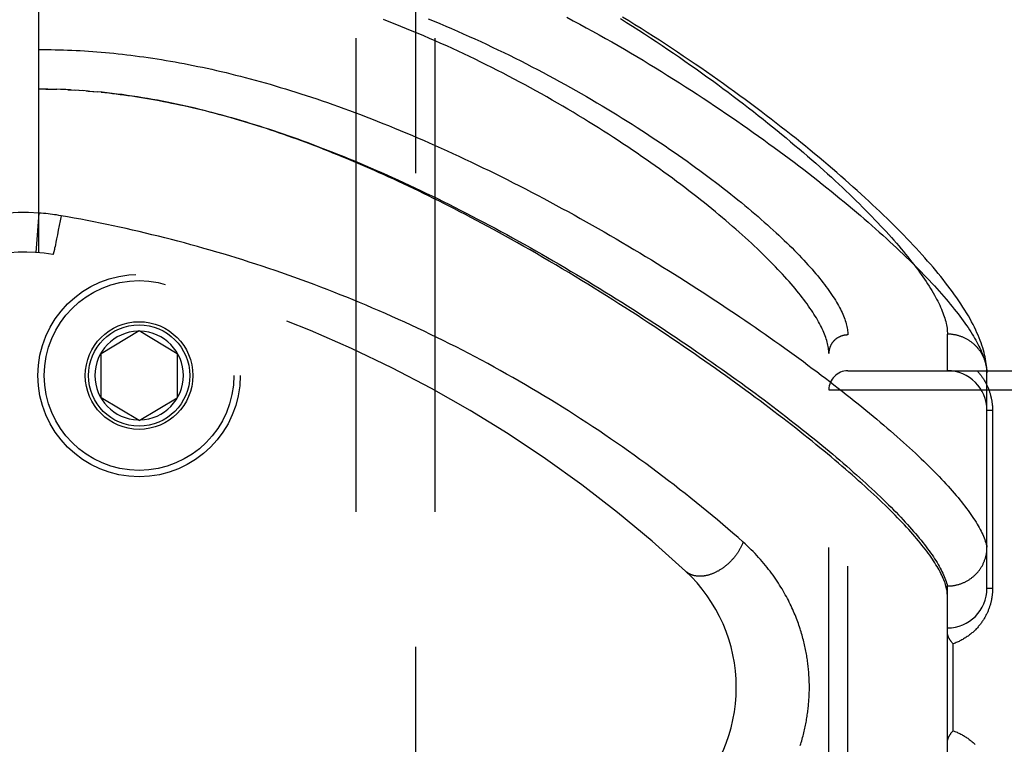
# Model space of a CAD drawing. Header units: inches. Extents: x 0 to 136, y 0 to 88.
# Tile 27 of 63: x 36.38 to 37.93, y 33.17 to 34.31. Entities that reach past the tile are written whole.
import ezdxf

# ---------------------------------------------------------------- set-up
doc = ezdxf.new("R2010")
doc.units = ezdxf.units.IN
doc.header["$LTSCALE"] = 7.48
doc.header["$MEASUREMENT"] = 0
doc.linetypes.add('HIDDEN', pattern=[0.2, 0.1, -0.1])
for name, color, linetype in [('DEFAULT_2', 8, 'HIDDEN'), ('DOOR_ASSEMBLY', 7, 'CONTINUOUS'), ('SUBPANEL', 7, 'CONTINUOUS')]:
    doc.layers.add(name, color=color, linetype=linetype)

msp = doc.modelspace()

# ---------------------------------------------------------------- linework, layer by layer
at = {"layer": 'DEFAULT_2', "color": 8, "linetype": 'HIDDEN'}
msp.add_line((37.0033, 57.2576), (37.0033, 29.7576), dxfattribs=at)
at = {"layer": 'DOOR_ASSEMBLY', "color": 8, "linetype": 'HIDDEN'}
for p, q in [((36.4078, 33.9441), (36.4078, 34.6089)), ((35.504, 34.2651), (36.4078, 34.2651)), ((35.534, 34.2026), (36.4078, 34.2026)), ((36.4149, 34.2026), (36.4078, 34.2026)), ((36.4221, 34.2025), (36.4135, 34.2026)), ((36.4193, 34.2026), (36.4251, 34.2025)), ((36.4221, 34.2025), (36.4308, 34.2023)), ((36.4292, 34.2024), (36.4366, 34.2022)), ((36.4436, 34.202), (36.4364, 34.2022)), ((36.4508, 34.2017), (36.4424, 34.202)), ((36.4579, 34.2013), (36.4481, 34.2018)), ((36.4539, 34.2015), (36.4597, 34.2012)), ((36.4579, 34.2013), (36.4655, 34.2009)), ((36.472, 34.2005), (36.465, 34.2009)), ((36.479, 34.2), (36.4714, 34.2006)), ((36.4861, 34.1995), (36.4772, 34.2002)), ((36.4831, 34.1997), (36.4889, 34.1993)), ((36.4861, 34.1995), (36.4948, 34.1988)), ((36.4932, 34.1989), (36.5007, 34.1982)), ((36.4078, 34.0068), (36.4033, 33.9445)), ((36.4417, 33.9947), (36.4402, 33.987)), ((36.4431, 34.0026), (36.4417, 33.9947)), ((36.4388, 33.9795), (36.4374, 33.9724)), ((36.4402, 33.987), (36.4388, 33.9795)), ((36.4361, 33.9658), (36.435, 33.9606)), ((36.4374, 33.9724), (36.4361, 33.9658)), ((36.4318, 33.9459), (36.4316, 33.945)), ((36.4321, 33.9468), (36.4318, 33.9459)), ((36.4323, 33.9478), (36.4321, 33.9468)), ((36.4327, 33.9494), (36.4323, 33.9478)), ((36.433, 33.9512), (36.4327, 33.9494)), ((36.4336, 33.9538), (36.433, 33.9512)), ((36.4342, 33.9567), (36.4336, 33.9538)), ((36.435, 33.9606), (36.4342, 33.9567)), ((36.5065, 33.7851), (36.5665, 33.8212)), ((36.5665, 33.8212), (36.6265, 33.7851)), ((37.6868, 32.7011), (37.6868, 33.8142)), ((37.8443, 33.7576), (37.8443, 33.8154)), ((36.5065, 33.7151), (36.5065, 33.7851)), ((36.6265, 33.7851), (36.6265, 33.7151)), ((37.6568, 32.7304), (37.6568, 33.7848)), ((37.6868, 33.7576), (38.7488, 33.7576)), ((37.9068, 33.7542), (37.9067, 33.7566)), ((37.9068, 33.4139), (37.9068, 33.7542)), ((37.6568, 33.7276), (38.7488, 33.7276)), ((36.5665, 33.6791), (36.5065, 33.7151)), ((36.5665, 33.6791), (36.6265, 33.7151)), ((37.9156, 33.6951), (37.9068, 33.6951)), ((37.9156, 33.6951), (37.9156, 33.4139)), ((37.8419, 33.4176), (37.8443, 33.4176)), ((37.8443, 33.4176), (37.8454, 33.4177)), ((37.8443, 33.0976), (37.8443, 33.4176)), ((37.9156, 33.4139), (37.9068, 33.4139)), ((37.8531, 33.1889), (37.8531, 33.3264))]:
    msp.add_line(p, q, dxfattribs=at)
for points in [[(37.6568, 33.7848), (37.6567, 33.7869), (37.6566, 33.7891), (37.6564, 33.7913), (37.6561, 33.7935), (37.6558, 33.7958), (37.6553, 33.7981), (37.6548, 33.8005), (37.6542, 33.8029), (37.6535, 33.8054), (37.6528, 33.8078), (37.6519, 33.8104), (37.651, 33.813), (37.65, 33.8156), (37.6489, 33.8182), (37.6477, 33.8209), (37.6464, 33.8237), (37.6451, 33.8265), (37.6437, 33.8293), (37.6422, 33.8322), (37.6406, 33.8351), (37.6389, 33.838), (37.6371, 33.841), (37.6353, 33.8441), (37.6333, 33.8472), (37.6313, 33.8503), (37.6292, 33.8535), (37.627, 33.8567), (37.6247, 33.8599), (37.6224, 33.8632), (37.6199, 33.8666), (37.6174, 33.87), (37.6147, 33.8734), (37.612, 33.8769), (37.6092, 33.8804), (37.6063, 33.8839), (37.6034, 33.8875), (37.6003, 33.8912), (37.5971, 33.8948), (37.5939, 33.8986), (37.5906, 33.9023), (37.5871, 33.9061), (37.5836, 33.91), (37.58, 33.9138), (37.5763, 33.9178), (37.5725, 33.9217), (37.5686, 33.9257), (37.5647, 33.9298), (37.5606, 33.9339), (37.5564, 33.938), (37.5522, 33.9421), (37.5479, 33.9463), (37.5434, 33.9506), (37.5389, 33.9548), (37.5343, 33.9591), (37.5296, 33.9635), (37.5248, 33.9679), (37.5199, 33.9723), (37.5149, 33.9767), (37.5098, 33.9812), (37.5046, 33.9857), (37.4994, 33.9902), (37.494, 33.9948), (37.4886, 33.9994), (37.483, 34.004), (37.4774, 34.0087), (37.4717, 34.0134), (37.4659, 34.0181), (37.46, 34.0228), (37.454, 34.0276), (37.4479, 34.0324), (37.4417, 34.0372), (37.4355, 34.042), (37.4291, 34.0469), (37.4227, 34.0518), (37.4161, 34.0567), (37.4095, 34.0616), (37.4028, 34.0665), (37.3961, 34.0714), (37.3892, 34.0764), (37.3822, 34.0813), (37.3752, 34.0863), (37.3681, 34.0913), (37.3609, 34.0963), (37.3537, 34.1013), (37.3463, 34.1062), (37.3389, 34.1112), (37.3314, 34.1162), (37.3238, 34.1212), (37.3162, 34.1262), (37.3085, 34.1312), (37.3007, 34.1362), (37.2928, 34.1412), (37.2849, 34.1461), (37.2769, 34.1511), (37.2689, 34.156), (37.2608, 34.161), (37.2526, 34.1659), (37.2444, 34.1708), (37.2361, 34.1756), (37.2278, 34.1805), (37.2194, 34.1853), (37.2109, 34.1901), (37.2024, 34.1949), (37.1939, 34.1997), (37.1853, 34.2044), (37.1767, 34.2091), (37.1681, 34.2137), (37.1594, 34.2184), (37.1506, 34.2229), (37.1419, 34.2275), (37.1331, 34.232), (37.1242, 34.2365), (37.1154, 34.2409), (37.1065, 34.2453), (37.0976, 34.2496), (37.0886, 34.2539), (37.0797, 34.2582), (37.0707, 34.2624), (37.0617, 34.2666), (37.0527, 34.2707), (37.0436, 34.2747), (37.0346, 34.2787), (37.0255, 34.2827), (37.0165, 34.2866), (37.0074, 34.2904), (36.9983, 34.2942), (36.9892, 34.298), (36.9801, 34.3017), (36.9711, 34.3053), (36.962, 34.3089), (36.9529, 34.3124)], [(37.0236, 34.3137), (37.0329, 34.3099), (37.0421, 34.306), (37.0514, 34.3021), (37.0606, 34.2981), (37.0698, 34.2941), (37.079, 34.2901), (37.0882, 34.2859), (37.0974, 34.2818), (37.1066, 34.2776), (37.1157, 34.2733), (37.1248, 34.269), (37.1338, 34.2647), (37.1429, 34.2603), (37.1519, 34.2559), (37.1608, 34.2515), (37.1698, 34.247), (37.1787, 34.2425), (37.1875, 34.2379), (37.1964, 34.2333), (37.2051, 34.2287), (37.2139, 34.224), (37.2226, 34.2194), (37.2312, 34.2147), (37.2398, 34.2099), (37.2483, 34.2052), (37.2568, 34.2004), (37.2652, 34.1956), (37.2736, 34.1908), (37.2819, 34.186), (37.2901, 34.1811), (37.2983, 34.1763), (37.3064, 34.1714), (37.3144, 34.1665), (37.3224, 34.1617), (37.3303, 34.1568), (37.3381, 34.1519), (37.3459, 34.147), (37.3536, 34.1421), (37.3612, 34.1372), (37.3687, 34.1323), (37.3762, 34.1274), (37.3835, 34.1225), (37.3908, 34.1176), (37.398, 34.1127), (37.4052, 34.1079), (37.4122, 34.103), (37.4192, 34.0982), (37.4261, 34.0933), (37.4329, 34.0885), (37.4396, 34.0837), (37.4462, 34.0789), (37.4527, 34.0742), (37.4591, 34.0694), (37.4655, 34.0647), (37.4718, 34.06), (37.4779, 34.0553), (37.484, 34.0506), (37.49, 34.046), (37.4959, 34.0414), (37.5017, 34.0368), (37.5074, 34.0322), (37.5131, 34.0277), (37.5186, 34.0232), (37.524, 34.0187), (37.5294, 34.0143), (37.5347, 34.0098), (37.5398, 34.0055), (37.5449, 34.0011), (37.5499, 33.9968), (37.5548, 33.9925), (37.5596, 33.9883), (37.5643, 33.984), (37.5689, 33.9798), (37.5734, 33.9757), (37.5778, 33.9716), (37.5822, 33.9675), (37.5864, 33.9635), (37.5905, 33.9595), (37.5946, 33.9555), (37.5986, 33.9516), (37.6025, 33.9477), (37.6062, 33.9438), (37.6099, 33.94), (37.6135, 33.9362), (37.6171, 33.9325), (37.6205, 33.9288), (37.6238, 33.9251), (37.6271, 33.9215), (37.6302, 33.918), (37.6333, 33.9144), (37.6363, 33.9109), (37.6392, 33.9075), (37.642, 33.904), (37.6447, 33.9007), (37.6473, 33.8973), (37.6498, 33.894), (37.6523, 33.8908), (37.6547, 33.8876), (37.6569, 33.8844), (37.6591, 33.8813), (37.6612, 33.8782), (37.6633, 33.8751), (37.6652, 33.8721), (37.6671, 33.8692), (37.6688, 33.8662), (37.6705, 33.8633), (37.6721, 33.8605), (37.6736, 33.8577), (37.6751, 33.8549), (37.6764, 33.8522), (37.6777, 33.8495), (37.6788, 33.8469), (37.6799, 33.8443), (37.681, 33.8417), (37.6819, 33.8392), (37.6827, 33.8368), (37.6835, 33.8343), (37.6842, 33.8319), (37.6848, 33.8296), (37.6853, 33.8273), (37.6858, 33.825), (37.6861, 33.8227), (37.6864, 33.8205), (37.6866, 33.8184), (37.6867, 33.8163), (37.6868, 33.8142)], [(37.2427, 34.3161), (37.2529, 34.3106), (37.2631, 34.3051), (37.2733, 34.2996), (37.2834, 34.294), (37.2935, 34.2884), (37.3036, 34.2827), (37.3136, 34.277), (37.3236, 34.2712), (37.3336, 34.2655), (37.3435, 34.2597), (37.3533, 34.2538), (37.3631, 34.248), (37.3729, 34.2421), (37.3826, 34.2362), (37.3922, 34.2302), (37.4018, 34.2243), (37.4114, 34.2183), (37.4208, 34.2123), (37.4302, 34.2063), (37.4396, 34.2003), (37.4488, 34.1943), (37.458, 34.1883), (37.4671, 34.1823), (37.4762, 34.1763), (37.4852, 34.1702), (37.4941, 34.1642), (37.5029, 34.1582), (37.5116, 34.1522), (37.5203, 34.1462), (37.5288, 34.1402), (37.5373, 34.1342), (37.5457, 34.1282), (37.554, 34.1223), (37.5622, 34.1163), (37.5704, 34.1104), (37.5784, 34.1045), (37.5864, 34.0986), (37.5942, 34.0927), (37.602, 34.0869), (37.6096, 34.0811), (37.6172, 34.0753), (37.6247, 34.0695), (37.632, 34.0638), (37.6393, 34.0581), (37.6465, 34.0524), (37.6536, 34.0468), (37.6606, 34.0412), (37.6675, 34.0356), (37.6742, 34.03), (37.6809, 34.0245), (37.6875, 34.0191), (37.694, 34.0136), (37.7004, 34.0082), (37.7067, 34.0029), (37.7129, 33.9976), (37.7189, 33.9923), (37.7249, 33.9871), (37.7308, 33.9819), (37.7366, 33.9767), (37.7423, 33.9716), (37.7478, 33.9666), (37.7533, 33.9615), (37.7587, 33.9566), (37.764, 33.9516), (37.7692, 33.9468), (37.7742, 33.9419), (37.7792, 33.9371), (37.7841, 33.9324), (37.7889, 33.9277), (37.7936, 33.923), (37.7981, 33.9184), (37.8026, 33.9138), (37.807, 33.9093), (37.8113, 33.9049), (37.8155, 33.9005), (37.8196, 33.8961), (37.8236, 33.8918), (37.8275, 33.8875), (37.8313, 33.8833), (37.835, 33.8791), (37.8386, 33.875), (37.8421, 33.8709), (37.8455, 33.8669), (37.8488, 33.8629), (37.852, 33.859), (37.8551, 33.8551), (37.8582, 33.8512), (37.8611, 33.8475), (37.8639, 33.8437), (37.8667, 33.84), (37.8694, 33.8364), (37.8719, 33.8328), (37.8744, 33.8293), (37.8768, 33.8258), (37.879, 33.8224), (37.8812, 33.819), (37.8833, 33.8156), (37.8853, 33.8123), (37.8873, 33.8091), (37.8891, 33.8059), (37.8908, 33.8027), (37.8925, 33.7996), (37.894, 33.7966), (37.8955, 33.7936), (37.8969, 33.7906), (37.8981, 33.7877), (37.8993, 33.7849), (37.9004, 33.782), (37.9015, 33.7793), (37.9024, 33.7766), (37.9032, 33.7739), (37.904, 33.7713)], [(37.3276, 34.314), (37.3372, 34.308), (37.3467, 34.3019), (37.3562, 34.2959), (37.3655, 34.2898), (37.3749, 34.2837), (37.3841, 34.2775), (37.3933, 34.2714), (37.4025, 34.2652), (37.4115, 34.2591), (37.4205, 34.2529), (37.4294, 34.2467), (37.4382, 34.2406), (37.447, 34.2344), (37.4556, 34.2282), (37.4642, 34.2221), (37.4727, 34.2159), (37.4811, 34.2097), (37.4895, 34.2036), (37.4977, 34.1975), (37.5058, 34.1913), (37.5139, 34.1852), (37.5219, 34.1791), (37.5298, 34.1731), (37.5375, 34.167), (37.5452, 34.161), (37.5528, 34.155), (37.5603, 34.149), (37.5677, 34.1431), (37.575, 34.1371), (37.5822, 34.1312), (37.5893, 34.1254), (37.5963, 34.1195), (37.6032, 34.1137), (37.61, 34.108), (37.6167, 34.1022), (37.6233, 34.0965), (37.6298, 34.0909), (37.6362, 34.0853), (37.6425, 34.0797), (37.6487, 34.0741), (37.6548, 34.0686), (37.6608, 34.0632), (37.6667, 34.0578), (37.6725, 34.0524), (37.6782, 34.0471), (37.6838, 34.0418), (37.6893, 34.0365), (37.6947, 34.0313), (37.7, 34.0262), (37.7052, 34.0211), (37.7102, 34.016), (37.7152, 34.011), (37.7201, 34.0061), (37.7249, 34.0012), (37.7296, 33.9963), (37.7342, 33.9915), (37.7387, 33.9867), (37.7431, 33.982), (37.7473, 33.9774), (37.7515, 33.9727), (37.7556, 33.9682), (37.7596, 33.9637), (37.7635, 33.9592), (37.7673, 33.9548), (37.771, 33.9504), (37.7746, 33.9461), (37.7782, 33.9419), (37.7816, 33.9377), (37.7849, 33.9335), (37.7881, 33.9294), (37.7913, 33.9253), (37.7943, 33.9213), (37.7973, 33.9174), (37.8001, 33.9135), (37.8029, 33.9096), (37.8055, 33.9059), (37.8081, 33.9021), (37.8106, 33.8984), (37.813, 33.8948), (37.8153, 33.8912), (37.8175, 33.8876), (37.8196, 33.8842), (37.8217, 33.8807), (37.8236, 33.8773), (37.8255, 33.874), (37.8272, 33.8707), (37.8289, 33.8675), (37.8305, 33.8643), (37.832, 33.8612), (37.8334, 33.8581), (37.8347, 33.855), (37.836, 33.852), (37.8371, 33.8491), (37.8382, 33.8462), (37.8392, 33.8434), (37.8401, 33.8406), (37.8409, 33.8379), (37.8416, 33.8352), (37.8422, 33.8325), (37.8428, 33.83), (37.8432, 33.8274), (37.8436, 33.8249), (37.8439, 33.8225), (37.8441, 33.8201), (37.8442, 33.8177), (37.8443, 33.8154)], [(37.9067, 33.7566), (37.9066, 33.7596), (37.9063, 33.7627), (37.906, 33.7659), (37.9056, 33.7691), (37.9051, 33.7725), (37.9045, 33.7759), (37.9039, 33.7794), (37.9031, 33.7829), (37.9022, 33.7865), (37.9012, 33.7902), (37.9001, 33.7939), (37.8989, 33.7978), (37.8975, 33.8016), (37.8961, 33.8056), (37.8945, 33.8096), (37.8928, 33.8136), (37.891, 33.8178), (37.8891, 33.822), (37.887, 33.8263), (37.8848, 33.8307), (37.8825, 33.8351), (37.88, 33.8396), (37.8774, 33.8442), (37.8746, 33.8489), (37.8718, 33.8536), (37.8688, 33.8583), (37.8656, 33.8631), (37.8624, 33.8679), (37.8591, 33.8727), (37.8557, 33.8775), (37.8523, 33.8823), (37.8487, 33.8871), (37.8451, 33.8919), (37.8414, 33.8967), (37.8376, 33.9016), (37.8337, 33.9064), (37.8297, 33.9113), (37.8257, 33.9162), (37.8215, 33.9211), (37.8173, 33.926), (37.813, 33.931), (37.8086, 33.936), (37.8041, 33.941), (37.7995, 33.9461), (37.7948, 33.9511), (37.7901, 33.9562), (37.7852, 33.9614), (37.7803, 33.9665), (37.7753, 33.9717), (37.7702, 33.9769), (37.765, 33.9822), (37.7597, 33.9875), (37.7543, 33.9928), (37.7488, 33.9982), (37.7433, 34.0036), (37.7376, 34.009), (37.7318, 34.0145), (37.726, 34.0199), (37.7201, 34.0255), (37.714, 34.031), (37.7079, 34.0366), (37.7017, 34.0423), (37.6954, 34.0479), (37.689, 34.0536), (37.6825, 34.0594), (37.6759, 34.0651), (37.6692, 34.0709), (37.6624, 34.0767), (37.6556, 34.0826), (37.6486, 34.0885), (37.6415, 34.0944), (37.6344, 34.1003), (37.6271, 34.1063), (37.6198, 34.1123), (37.6124, 34.1183), (37.6049, 34.1243), (37.5972, 34.1304), (37.5895, 34.1365), (37.5817, 34.1426), (37.5738, 34.1487), (37.5659, 34.1549), (37.5578, 34.1611), (37.5497, 34.1673), (37.5414, 34.1735), (37.5331, 34.1797), (37.5247, 34.1859), (37.5162, 34.1921), (37.5076, 34.1984), (37.4989, 34.2046), (37.4902, 34.2109), (37.4814, 34.2172), (37.4725, 34.2234), (37.4635, 34.2297), (37.4544, 34.236), (37.4453, 34.2422), (37.4361, 34.2485), (37.4268, 34.2548), (37.4175, 34.261), (37.4081, 34.2672), (37.3986, 34.2734), (37.389, 34.2797), (37.3794, 34.2858), (37.3698, 34.292), (37.3601, 34.2981), (37.3503, 34.3043), (37.3405, 34.3104), (37.3306, 34.3164)], [(36.4078, 34.2651), (36.4143, 34.2651), (36.4209, 34.265), (36.4274, 34.265), (36.4339, 34.2648), (36.4405, 34.2647), (36.4471, 34.2645), (36.4536, 34.2642), (36.4602, 34.2639), (36.4668, 34.2636), (36.4734, 34.2633), (36.48, 34.2629), (36.4866, 34.2625), (36.4932, 34.262), (36.4998, 34.2615), (36.5065, 34.2609), (36.5132, 34.2604), (36.5199, 34.2597), (36.5266, 34.2591), (36.5333, 34.2584), (36.5401, 34.2576), (36.5469, 34.2569), (36.5537, 34.256), (36.5605, 34.2552), (36.5674, 34.2543), (36.5742, 34.2533), (36.5811, 34.2523), (36.5881, 34.2513), (36.5951, 34.2502), (36.6021, 34.2491), (36.6091, 34.2479), (36.6162, 34.2467), (36.6233, 34.2455), (36.6304, 34.2442), (36.6376, 34.2428), (36.6448, 34.2414), (36.652, 34.24), (36.6593, 34.2385), (36.6666, 34.237), (36.674, 34.2354), (36.6814, 34.2338), (36.6888, 34.2321), (36.6963, 34.2303), (36.7039, 34.2286), (36.7114, 34.2267), (36.7191, 34.2248), (36.7267, 34.2229), (36.7344, 34.2209), (36.7422, 34.2188), (36.75, 34.2167), (36.7579, 34.2146), (36.7658, 34.2123), (36.7737, 34.2101), (36.7817, 34.2077), (36.7897, 34.2053), (36.7978, 34.2029), (36.806, 34.2004), (36.8142, 34.1978), (36.8224, 34.1952), (36.8307, 34.1925), (36.8391, 34.1898), (36.8475, 34.187), (36.8559, 34.1841), (36.8644, 34.1812), (36.8729, 34.1782), (36.8815, 34.1751), (36.8902, 34.172), (36.8989, 34.1688), (36.9076, 34.1656), (36.9164, 34.1623), (36.9252, 34.1589), (36.9341, 34.1555), (36.943, 34.152), (36.952, 34.1484), (36.961, 34.1448), (36.97, 34.1411), (36.9791, 34.1373), (36.9883, 34.1335), (36.9975, 34.1296), (37.0067, 34.1257), (37.0159, 34.1217), (37.0252, 34.1176), (37.0345, 34.1135), (37.0439, 34.1093), (37.0533, 34.1051), (37.0627, 34.1008), (37.0721, 34.0964), (37.0816, 34.092), (37.0911, 34.0875), (37.1006, 34.083), (37.1101, 34.0784), (37.1197, 34.0738), (37.1293, 34.0691), (37.1388, 34.0643), (37.1484, 34.0595), (37.158, 34.0547), (37.1677, 34.0498), (37.1773, 34.0448), (37.1869, 34.0398), (37.1965, 34.0348), (37.2061, 34.0297), (37.2158, 34.0246), (37.2254, 34.0194), (37.235, 34.0142), (37.2445, 34.009), (37.2541, 34.0037), (37.2637, 33.9984), (37.2732, 33.9931), (37.2827, 33.9877), (37.2922, 33.9823), (37.3017, 33.9769), (37.3112, 33.9714), (37.3206, 33.966), (37.3299, 33.9605), (37.3393, 33.955), (37.3486, 33.9494), (37.3579, 33.9439), (37.3671, 33.9383), (37.3763, 33.9327), (37.3854, 33.9271), (37.3945, 33.9215), (37.4036, 33.9159), (37.4126, 33.9103), (37.4215, 33.9047), (37.4304, 33.8991), (37.4392, 33.8934), (37.448, 33.8878), (37.4567, 33.8822), (37.4654, 33.8766), (37.474, 33.8709), (37.4825, 33.8653), (37.491, 33.8597), (37.4994, 33.8541), (37.5077, 33.8485), (37.5159, 33.843), (37.5241, 33.8374), (37.5322, 33.8318), (37.5403, 33.8263), (37.5483, 33.8208), (37.5561, 33.8153), (37.564, 33.8098), (37.5717, 33.8043), (37.5794, 33.7989), (37.587, 33.7935), (37.5945, 33.7881), (37.6019, 33.7827), (37.6092, 33.7773), (37.6165, 33.772), (37.6237, 33.7667), (37.6307, 33.7614), (37.6378, 33.7562), (37.6447, 33.7509), (37.6515, 33.7457), (37.6583, 33.7406), (37.6649, 33.7354), (37.6715, 33.7303), (37.678, 33.7253), (37.6844, 33.7202), (37.6907, 33.7152), (37.697, 33.7103), (37.7031, 33.7053), (37.7092, 33.7004), (37.7151, 33.6956), (37.721, 33.6907), (37.7268, 33.686), (37.7325, 33.6812), (37.7381, 33.6765), (37.7436, 33.6718), (37.749, 33.6672), (37.7544, 33.6626), (37.7596, 33.658), (37.7648, 33.6535), (37.7698, 33.649), (37.7748, 33.6445), (37.7797, 33.6401), (37.7845, 33.6358), (37.7892, 33.6315), (37.7938, 33.6272), (37.7983, 33.6229), (37.8027, 33.6187), (37.807, 33.6146), (37.8113, 33.6105), (37.8154, 33.6064), (37.8195, 33.6023), (37.8234, 33.5984), (37.8273, 33.5944), (37.8311, 33.5905), (37.8348, 33.5866), (37.8384, 33.5828), (37.8419, 33.579), (37.8453, 33.5753), (37.8486, 33.5716), (37.8519, 33.568), (37.855, 33.5644), (37.8581, 33.5608), (37.861, 33.5573), (37.8639, 33.5538), (37.8667, 33.5504), (37.8694, 33.547), (37.872, 33.5436)], [(36.5317, 34.1948), (36.5237, 34.1958), (36.5158, 34.1967), (36.508, 34.1975), (36.5005, 34.1982)], [(36.5066, 34.1976), (36.5126, 34.197), (36.5185, 34.1964), (36.5245, 34.1957), (36.5305, 34.195), (36.5366, 34.1942), (36.5426, 34.1934), (36.5487, 34.1926), (36.5548, 34.1917), (36.561, 34.1908), (36.5671, 34.1898), (36.5733, 34.1888), (36.5796, 34.1878), (36.5859, 34.1867), (36.5922, 34.1856), (36.5985, 34.1844), (36.6049, 34.1832), (36.6113, 34.1819), (36.6178, 34.1806), (36.6243, 34.1793), (36.6308, 34.1779), (36.6374, 34.1765), (36.644, 34.175), (36.6506, 34.1735), (36.6574, 34.1719), (36.6641, 34.1703), (36.6709, 34.1686), (36.6777, 34.1668), (36.6846, 34.1651), (36.6916, 34.1632), (36.6986, 34.1614), (36.7056, 34.1594), (36.7127, 34.1575), (36.7198, 34.1554), (36.727, 34.1533), (36.7342, 34.1512), (36.7415, 34.149), (36.7489, 34.1467), (36.7563, 34.1444), (36.7637, 34.142), (36.7712, 34.1396), (36.7788, 34.1371), (36.7864, 34.1346), (36.794, 34.132), (36.8017, 34.1293), (36.8095, 34.1266), (36.8173, 34.1238), (36.8252, 34.1209), (36.8331, 34.118), (36.8411, 34.1151), (36.8492, 34.112), (36.8572, 34.1089), (36.8654, 34.1058), (36.8736, 34.1026), (36.8818, 34.0993), (36.8901, 34.0959), (36.8985, 34.0925), (36.9069, 34.0891), (36.9153, 34.0855), (36.9238, 34.0819), (36.9323, 34.0783), (36.9409, 34.0745), (36.9495, 34.0708), (36.9582, 34.0669), (36.9669, 34.063), (36.9757, 34.059), (36.9845, 34.055), (36.9933, 34.0509), (37.0022, 34.0467), (37.0111, 34.0425), (37.02, 34.0382), (37.029, 34.0339), (37.038, 34.0295), (37.0471, 34.0251), (37.0561, 34.0206), (37.0652, 34.016), (37.0743, 34.0114), (37.0834, 34.0067), (37.0926, 34.002), (37.1017, 33.9973), (37.1109, 33.9924), (37.1201, 33.9876), (37.1293, 33.9827), (37.1385, 33.9777), (37.1477, 33.9727), (37.1569, 33.9677), (37.1661, 33.9626), (37.1754, 33.9575), (37.1846, 33.9523), (37.1938, 33.9471), (37.203, 33.9419), (37.2121, 33.9366), (37.2213, 33.9313), (37.2305, 33.926), (37.2396, 33.9206), (37.2487, 33.9152), (37.2578, 33.9098), (37.2669, 33.9044), (37.2759, 33.8989), (37.2849, 33.8935), (37.2939, 33.888), (37.3028, 33.8825), (37.3118, 33.8769), (37.3206, 33.8714), (37.3295, 33.8659), (37.3383, 33.8603), (37.347, 33.8547), (37.3557, 33.8491), (37.3644, 33.8436), (37.373, 33.838), (37.3816, 33.8324), (37.3901, 33.8268), (37.3986, 33.8212), (37.407, 33.8156), (37.4153, 33.81), (37.4236, 33.8044), (37.4318, 33.7989), (37.44, 33.7933), (37.4481, 33.7877), (37.4561, 33.7822), (37.4641, 33.7767), (37.472, 33.7711), (37.4799, 33.7656), (37.4876, 33.7601), (37.4953, 33.7547), (37.503, 33.7492), (37.5105, 33.7438), (37.518, 33.7383), (37.5254, 33.7329), (37.5328, 33.7276), (37.5401, 33.7222), (37.5472, 33.7169), (37.5544, 33.7115), (37.5614, 33.7063), (37.5684, 33.701), (37.5752, 33.6958), (37.582, 33.6906), (37.5887, 33.6854), (37.5954, 33.6802), (37.6019, 33.6751), (37.6084, 33.67), (37.6148, 33.665), (37.6211, 33.6599), (37.6274, 33.655), (37.6335, 33.65), (37.6396, 33.6451), (37.6455, 33.6402), (37.6514, 33.6353), (37.6572, 33.6305), (37.6629, 33.6257), (37.6686, 33.6209), (37.6741, 33.6162), (37.6796, 33.6116), (37.685, 33.6069), (37.6903, 33.6023), (37.6955, 33.5977), (37.7006, 33.5932), (37.7056, 33.5887), (37.7105, 33.5843), (37.7154, 33.5799), (37.7202, 33.5755), (37.7248, 33.5712), (37.7294, 33.5669), (37.7339, 33.5626), (37.7383, 33.5584), (37.7427, 33.5542), (37.7469, 33.5501), (37.751, 33.546), (37.7551, 33.542), (37.7591, 33.538), (37.763, 33.534), (37.7667, 33.5301), (37.7705, 33.5262), (37.7741, 33.5224), (37.7776, 33.5186), (37.781, 33.5148), (37.7844, 33.5111), (37.7876, 33.5075), (37.7908, 33.5038), (37.7939, 33.5003), (37.7969, 33.4967), (37.7998, 33.4932), (37.8026, 33.4898), (37.8053, 33.4864), (37.808, 33.483), (37.8105, 33.4797), (37.813, 33.4764), (37.8154, 33.4732), (37.8177, 33.47), (37.8199, 33.4668), (37.822, 33.4637), (37.824, 33.4607), (37.8259, 33.4577), (37.8278, 33.4547), (37.8295, 33.4518), (37.8312, 33.4489), (37.8327, 33.446), (37.8342, 33.4432), (37.8356, 33.4405), (37.8369, 33.4378)], [(37.8419, 33.4176), (37.8412, 33.42), (37.8405, 33.4224), (37.8396, 33.4248), (37.8387, 33.4272), (37.8376, 33.4297), (37.8365, 33.4323), (37.8353, 33.4349), (37.834, 33.4375), (37.8326, 33.4402), (37.8312, 33.4429), (37.8296, 33.4457), (37.828, 33.4485), (37.8262, 33.4513), (37.8244, 33.4542), (37.8225, 33.4572), (37.8205, 33.4602), (37.8184, 33.4632), (37.8162, 33.4663), (37.814, 33.4694), (37.8116, 33.4726), (37.8092, 33.4758), (37.8066, 33.479), (37.804, 33.4823), (37.8013, 33.4857), (37.7985, 33.4891), (37.7956, 33.4925), (37.7926, 33.496), (37.7896, 33.4995), (37.7864, 33.5031), (37.7832, 33.5067), (37.7798, 33.5103), (37.7764, 33.514), (37.7728, 33.5178), (37.7692, 33.5216), (37.7655, 33.5254), (37.7617, 33.5293), (37.7578, 33.5332), (37.7538, 33.5372), (37.7498, 33.5412), (37.7456, 33.5453), (37.7413, 33.5494), (37.737, 33.5536), (37.7325, 33.5578), (37.728, 33.562), (37.7234, 33.5663), (37.7186, 33.5707), (37.7138, 33.5751), (37.7089, 33.5795), (37.7039, 33.584), (37.6988, 33.5885), (37.6936, 33.5931), (37.6883, 33.5977), (37.6829, 33.6023), (37.6775, 33.607), (37.6719, 33.6118), (37.6662, 33.6166), (37.6605, 33.6214), (37.6546, 33.6263), (37.6487, 33.6312), (37.6426, 33.6361), (37.6365, 33.6411), (37.6302, 33.6462), (37.6239, 33.6513), (37.6175, 33.6564), (37.611, 33.6616), (37.6044, 33.6668), (37.5976, 33.6721), (37.5908, 33.6773), (37.5839, 33.6827), (37.5769, 33.6881), (37.5699, 33.6935), (37.5627, 33.6989), (37.5554, 33.7044), (37.548, 33.7099), (37.5406, 33.7155), (37.533, 33.7211), (37.5254, 33.7267), (37.5176, 33.7324), (37.5098, 33.7381), (37.5018, 33.7438), (37.4938, 33.7496), (37.4857, 33.7554), (37.4775, 33.7612), (37.4692, 33.7671), (37.4608, 33.7729), (37.4524, 33.7788), (37.4438, 33.7848), (37.4352, 33.7907), (37.4264, 33.7967), (37.4176, 33.8027), (37.4087, 33.8087), (37.3997, 33.8148), (37.3906, 33.8208), (37.3815, 33.8269), (37.3723, 33.833), (37.3629, 33.8391), (37.3536, 33.8452), (37.3441, 33.8513), (37.3345, 33.8575), (37.3249, 33.8636), (37.3152, 33.8697), (37.3055, 33.8759), (37.2957, 33.882), (37.2858, 33.8881), (37.2758, 33.8943), (37.2658, 33.9004), (37.2557, 33.9065), (37.2456, 33.9126), (37.2354, 33.9187), (37.2252, 33.9248), (37.2149, 33.9308), (37.2047, 33.9368), (37.1946, 33.9426), (37.1845, 33.9484), (37.1746, 33.9541), (37.1647, 33.9596), (37.155, 33.9651), (37.1455, 33.9704), (37.1361, 33.9756), (37.1268, 33.9806), (37.1177, 33.9856), (37.1087, 33.9904), (37.0998, 33.9951), (37.091, 33.9998), (37.0823, 34.0044), (37.0737, 34.0088), (37.0652, 34.0132), (37.0567, 34.0176), (37.0484, 34.0218), (37.0402, 34.0259), (37.032, 34.03), (37.0239, 34.0339), (37.0159, 34.0379), (37.008, 34.0417), (37.0001, 34.0455), (36.9922, 34.0493), (36.9844, 34.0529), (36.9767, 34.0566), (36.969, 34.0601), (36.9614, 34.0636), (36.9538, 34.0671), (36.9462, 34.0705), (36.9387, 34.0738), (36.9313, 34.0771), (36.9239, 34.0803), (36.9165, 34.0835), (36.9092, 34.0866), (36.9019, 34.0897), (36.8946, 34.0928), (36.8873, 34.0958), (36.8801, 34.0987), (36.8729, 34.1016), (36.8658, 34.1045), (36.8587, 34.1073), (36.8516, 34.1101), (36.8445, 34.1128), (36.8374, 34.1155), (36.8304, 34.1181), (36.8234, 34.1207), (36.8164, 34.1233), (36.8094, 34.1258), (36.8024, 34.1283), (36.7954, 34.1308), (36.7885, 34.1332), (36.7815, 34.1356), (36.7746, 34.1379), (36.7677, 34.1402), (36.7607, 34.1424), (36.7538, 34.1447), (36.7469, 34.1469), (36.7399, 34.149), (36.7329, 34.1511), (36.726, 34.1532), (36.719, 34.1553), (36.7119, 34.1573), (36.7049, 34.1593), (36.6979, 34.1613), (36.6908, 34.1632), (36.6837, 34.1651), (36.6766, 34.1669), (36.6694, 34.1687), (36.6623, 34.1705), (36.6551, 34.1723), (36.6478, 34.174), (36.6406, 34.1756), (36.6332, 34.1773), (36.6259, 34.1788), (36.6184, 34.1804), (36.6108, 34.182), (36.6031, 34.1835), (36.5954, 34.1849), (36.5876, 34.1863), (36.5797, 34.1877), (36.5718, 34.189), (36.5638, 34.1903), (36.5558, 34.1915), (36.5478, 34.1927), (36.5397, 34.1938), (36.5317, 34.1948)], [(36.4431, 34.0026), (36.4396, 34.0031), (36.4362, 34.0037), (36.4329, 34.0042), (36.4296, 34.0046), (36.4261, 34.0051), (36.4226, 34.0055), (36.419, 34.0059), (36.4153, 34.0062), (36.4115, 34.0065), (36.4078, 34.0068)], [(37.5213, 33.4869), (37.5133, 33.494), (37.5052, 33.501), (37.4971, 33.508), (37.489, 33.5149), (37.4807, 33.5219), (37.4724, 33.5289), (37.464, 33.5358), (37.4556, 33.5428), (37.447, 33.5497), (37.4384, 33.5566), (37.4298, 33.5635), (37.421, 33.5703), (37.4123, 33.5772), (37.4034, 33.584), (37.3945, 33.5908), (37.3855, 33.5975), (37.3765, 33.6042), (37.3674, 33.6109), (37.3583, 33.6176), (37.3491, 33.6242), (37.3399, 33.6308), (37.3306, 33.6373), (37.3213, 33.6438), (37.3119, 33.6502), (37.3025, 33.6566), (37.2931, 33.663), (37.2836, 33.6693), (37.2741, 33.6756), (37.2645, 33.6818), (37.2549, 33.688), (37.2453, 33.6941), (37.2357, 33.7002), (37.226, 33.7062), (37.2162, 33.7122), (37.2065, 33.7181), (37.1967, 33.7239), (37.1869, 33.7298), (37.1771, 33.7355), (37.1672, 33.7412), (37.1573, 33.7469), (37.1474, 33.7525), (37.1375, 33.758), (37.1276, 33.7635), (37.1176, 33.7689), (37.1076, 33.7743), (37.0976, 33.7796), (37.0876, 33.7848), (37.0775, 33.79), (37.0675, 33.7952), (37.0574, 33.8002), (37.0473, 33.8053), (37.0372, 33.8102), (37.0271, 33.8151), (37.017, 33.82), (37.0068, 33.8248), (36.9967, 33.8295), (36.9865, 33.8342), (36.9764, 33.8388), (36.9662, 33.8434), (36.956, 33.8479), (36.9458, 33.8523), (36.9356, 33.8567), (36.9254, 33.8611), (36.9151, 33.8653), (36.9049, 33.8696), (36.8947, 33.8737), (36.8844, 33.8778), (36.8742, 33.8819), (36.8639, 33.8859), (36.8537, 33.8898), (36.8434, 33.8937), (36.8332, 33.8975), (36.8229, 33.9013), (36.8126, 33.905), (36.8024, 33.9086), (36.7921, 33.9122), (36.7818, 33.9158), (36.7715, 33.9192), (36.7612, 33.9227), (36.751, 33.926), (36.7407, 33.9294), (36.7304, 33.9326), (36.7202, 33.9358), (36.7099, 33.939), (36.6996, 33.9421), (36.6894, 33.9451), (36.6791, 33.9481), (36.6688, 33.951), (36.6586, 33.9539), (36.6483, 33.9567), (36.6381, 33.9595), (36.6278, 33.9622), (36.6176, 33.9649), (36.6073, 33.9675), (36.5971, 33.9701), (36.5868, 33.9726), (36.5766, 33.9751), (36.5664, 33.9775), (36.5561, 33.9798), (36.5459, 33.9821), (36.5357, 33.9844), (36.5255, 33.9866), (36.5153, 33.9887), (36.5051, 33.9908), (36.4948, 33.9929), (36.4845, 33.9949), (36.4742, 33.9969), (36.4638, 33.9988), (36.4535, 34.0007), (36.4431, 34.0026)], [(36.4316, 33.945), (36.4314, 33.9443), (36.4313, 33.9439), (36.4313, 33.9436), (36.4312, 33.9433), (36.4311, 33.943), (36.431, 33.9427), (36.4309, 33.9425), (36.4309, 33.9423), (36.4308, 33.942), (36.4308, 33.9419), (36.4307, 33.9417), (36.4306, 33.9415), (36.4306, 33.9414), (36.4305, 33.9413), (36.4305, 33.9412), (36.4305, 33.9411), (36.4304, 33.9411), (36.4304, 33.9411), (36.4304, 33.9411)], [(37.6868, 33.8142), (37.6861, 33.8142), (37.6855, 33.8142), (37.6848, 33.8141), (37.6842, 33.8141), (37.6835, 33.814), (37.6829, 33.8139), (37.6822, 33.8138), (37.6816, 33.8137), (37.6809, 33.8136), (37.6803, 33.8135), (37.6797, 33.8133), (37.679, 33.8132), (37.6784, 33.813), (37.6778, 33.8128), (37.6771, 33.8126), (37.6765, 33.8124), (37.6759, 33.8122), (37.6753, 33.812), (37.6747, 33.8117), (37.6741, 33.8114), (37.6735, 33.8112), (37.6729, 33.8109), (37.6724, 33.8106), (37.6718, 33.8103), (37.6712, 33.8099), (37.6707, 33.8096), (37.6701, 33.8092), (37.6696, 33.8089), (37.669, 33.8085), (37.6685, 33.8081), (37.668, 33.8077), (37.6675, 33.8073), (37.667, 33.8069), (37.6665, 33.8065), (37.666, 33.806), (37.6656, 33.8056), (37.6651, 33.8051), (37.6647, 33.8047), (37.6642, 33.8042), (37.6638, 33.8037), (37.6634, 33.8032), (37.663, 33.8027), (37.6626, 33.8022), (37.6622, 33.8017), (37.6618, 33.8011), (37.6615, 33.8006), (37.6611, 33.8), (37.6608, 33.7995), (37.6605, 33.7989), (37.6602, 33.7984), (37.6599, 33.7978), (37.6596, 33.7972), (37.6593, 33.7966), (37.6591, 33.796), (37.6588, 33.7955), (37.6586, 33.7949), (37.6584, 33.7942), (37.6582, 33.7936), (37.658, 33.793), (37.6578, 33.7924), (37.6576, 33.7918), (37.6575, 33.7912), (37.6574, 33.7905), (37.6572, 33.7899), (37.6571, 33.7893), (37.657, 33.7886), (37.657, 33.788), (37.6569, 33.7874), (37.6568, 33.7867), (37.6568, 33.7861), (37.6568, 33.7854), (37.6568, 33.7848)], [(37.9067, 33.7576), (37.9066, 33.7587), (37.9065, 33.7598), (37.9064, 33.7609), (37.9063, 33.762), (37.9061, 33.7631), (37.9059, 33.7643), (37.9057, 33.7654), (37.9055, 33.7664), (37.9053, 33.7675), (37.905, 33.7686), (37.9048, 33.7697), (37.9045, 33.7708), (37.9041, 33.7719), (37.9038, 33.7729), (37.9034, 33.774), (37.9031, 33.775), (37.9027, 33.7761), (37.9022, 33.7771), (37.9018, 33.7782), (37.9013, 33.7792), (37.9009, 33.7802), (37.9004, 33.7812), (37.8999, 33.7822), (37.8993, 33.7832), (37.8988, 33.7842), (37.8982, 33.7852), (37.8976, 33.7861), (37.897, 33.7871), (37.8964, 33.788), (37.8958, 33.7889), (37.8951, 33.7898), (37.8944, 33.7907), (37.8938, 33.7916), (37.893, 33.7925), (37.8923, 33.7934), (37.8916, 33.7942), (37.8908, 33.7951), (37.8901, 33.7959), (37.8893, 33.7967), (37.8885, 33.7975), (37.8877, 33.7983), (37.8868, 33.7991), (37.886, 33.7998), (37.8851, 33.8006), (37.8843, 33.8013), (37.8834, 33.802), (37.8825, 33.8027), (37.8816, 33.8033), (37.8806, 33.804), (37.8797, 33.8046), (37.8788, 33.8053), (37.8778, 33.8059), (37.8768, 33.8065), (37.8759, 33.807), (37.8749, 33.8076), (37.8739, 33.8081), (37.8729, 33.8087), (37.8718, 33.8092), (37.8708, 33.8096), (37.8698, 33.8101), (37.8687, 33.8106), (37.8677, 33.811), (37.8666, 33.8114), (37.8655, 33.8118), (37.8645, 33.8122), (37.8634, 33.8125), (37.8623, 33.8128), (37.8612, 33.8132), (37.8601, 33.8134), (37.859, 33.8137), (37.8579, 33.814), (37.8568, 33.8142), (37.8556, 33.8144), (37.8545, 33.8146), (37.8534, 33.8148), (37.8523, 33.8149), (37.8511, 33.8151), (37.85, 33.8152), (37.8488, 33.8153), (37.8477, 33.8153), (37.8466, 33.8154), (37.8454, 33.8154), (37.8443, 33.8154)], [(37.904, 33.7713), (37.9046, 33.7687), (37.9052, 33.7662), (37.9057, 33.7637), (37.9061, 33.7613), (37.9064, 33.7589), (37.9066, 33.7565), (37.9068, 33.7542)], [(37.8913, 33.7576), (37.8922, 33.7566), (37.8931, 33.7555), (37.894, 33.7545), (37.8949, 33.7534), (37.8957, 33.7524), (37.8966, 33.7513), (37.8974, 33.7502), (37.8981, 33.7492), (37.8989, 33.7481), (37.8997, 33.747), (37.9004, 33.7459), (37.9011, 33.7448), (37.9018, 33.7437), (37.9025, 33.7426), (37.9031, 33.7415), (37.9037, 33.7404), (37.9043, 33.7393), (37.9049, 33.7382), (37.9055, 33.7371), (37.9061, 33.736), (37.9066, 33.7349), (37.9071, 33.7337), (37.9076, 33.7326), (37.9081, 33.7315), (37.9086, 33.7304), (37.909, 33.7293), (37.9095, 33.7282), (37.9099, 33.7271), (37.9103, 33.7259), (37.9107, 33.7248), (37.911, 33.7237), (37.9114, 33.7226), (37.9117, 33.7216), (37.912, 33.7205), (37.9123, 33.7194), (37.9126, 33.7183), (37.9129, 33.7172), (37.9131, 33.7162), (37.9134, 33.7151), (37.9136, 33.714), (37.9138, 33.713), (37.914, 33.7119), (37.9142, 33.7108), (37.9144, 33.7098), (37.9146, 33.7087), (37.9147, 33.7077), (37.9149, 33.7066), (37.915, 33.7056), (37.9151, 33.7045), (37.9152, 33.7035), (37.9153, 33.7025), (37.9154, 33.7014), (37.9154, 33.7004), (37.9155, 33.6993), (37.9155, 33.6983), (37.9155, 33.6972), (37.9156, 33.6962), (37.9156, 33.6951)], [(37.872, 33.5436), (37.8745, 33.5403), (37.8769, 33.5371), (37.8792, 33.5339), (37.8814, 33.5307), (37.8836, 33.5276), (37.8856, 33.5245), (37.8876, 33.5215), (37.8895, 33.5185), (37.8913, 33.5155), (37.893, 33.5126), (37.8946, 33.5098), (37.8961, 33.507), (37.8975, 33.5042), (37.8988, 33.5015), (37.9001, 33.4988), (37.9012, 33.4961), (37.9023, 33.4935), (37.9033, 33.491), (37.9041, 33.4885), (37.9049, 33.486), (37.9056, 33.4836), (37.9063, 33.4812), (37.9068, 33.4788)], [(37.5213, 33.4869), (37.5209, 33.4859), (37.5205, 33.4849), (37.5201, 33.484), (37.5197, 33.483), (37.5192, 33.482), (37.5188, 33.481), (37.5183, 33.48), (37.5178, 33.479), (37.5173, 33.4781), (37.5168, 33.4771), (37.5163, 33.4761), (37.5157, 33.4752), (37.5152, 33.4742), (37.5146, 33.4732), (37.514, 33.4723), (37.5134, 33.4713), (37.5128, 33.4704), (37.5122, 33.4695), (37.5116, 33.4685), (37.5109, 33.4676), (37.5102, 33.4667), (37.5096, 33.4658), (37.5089, 33.4649), (37.5082, 33.464), (37.5075, 33.4631), (37.5067, 33.4622), (37.506, 33.4613), (37.5052, 33.4604), (37.5045, 33.4596), (37.5037, 33.4587), (37.5029, 33.4579), (37.5021, 33.4571), (37.5013, 33.4563), (37.5005, 33.4555), (37.4997, 33.4547), (37.4989, 33.4539), (37.498, 33.4531), (37.4972, 33.4523), (37.4963, 33.4516), (37.4955, 33.4508), (37.4946, 33.4501), (37.4937, 33.4494), (37.4929, 33.4487), (37.492, 33.448), (37.4911, 33.4473), (37.4902, 33.4467), (37.4893, 33.446), (37.4883, 33.4454), (37.4874, 33.4447), (37.4865, 33.4441), (37.4856, 33.4435), (37.4846, 33.443), (37.4837, 33.4424), (37.4828, 33.4418), (37.4818, 33.4413), (37.4809, 33.4408), (37.4799, 33.4403), (37.479, 33.4398), (37.478, 33.4393), (37.4771, 33.4389), (37.4761, 33.4384), (37.4751, 33.438), (37.4742, 33.4376), (37.4732, 33.4372), (37.4723, 33.4368), (37.4713, 33.4365), (37.4703, 33.4361), (37.4694, 33.4358), (37.4684, 33.4355), (37.4675, 33.4352), (37.4665, 33.4349), (37.4656, 33.4347), (37.4646, 33.4344), (37.4637, 33.4342), (37.4627, 33.434), (37.4618, 33.4338), (37.4608, 33.4337), (37.4599, 33.4335), (37.459, 33.4334), (37.4581, 33.4333), (37.4571, 33.4332), (37.4562, 33.4331), (37.4553, 33.433), (37.4544, 33.433), (37.4535, 33.433), (37.4526, 33.433), (37.4518, 33.433), (37.4509, 33.433), (37.45, 33.4331), (37.4492, 33.4331), (37.4483, 33.4332), (37.4475, 33.4333), (37.4466, 33.4335), (37.4458, 33.4336), (37.445, 33.4338), (37.4442, 33.4339), (37.4434, 33.4341), (37.4426, 33.4343), (37.4418, 33.4346), (37.441, 33.4348), (37.4403, 33.4351), (37.4395, 33.4354), (37.4388, 33.4357), (37.4381, 33.436), (37.4374, 33.4363), (37.4367, 33.4367), (37.436, 33.437), (37.4353, 33.4374), (37.4346, 33.4378), (37.434, 33.4382), (37.4333, 33.4387), (37.4327, 33.4391), (37.4321, 33.4396), (37.4315, 33.4401), (37.4309, 33.4406), (37.4304, 33.4411)], [(37.6115, 33.1655), (37.6123, 33.1681), (37.6131, 33.1706), (37.6139, 33.1732), (37.6146, 33.1757), (37.6153, 33.1782), (37.616, 33.1807), (37.6166, 33.1832), (37.6172, 33.1857), (37.6178, 33.1881), (37.6184, 33.1906), (37.6189, 33.193), (37.6195, 33.1954), (37.62, 33.1978), (37.6204, 33.2001), (37.6209, 33.2025), (37.6213, 33.2048), (37.6217, 33.2072), (37.6221, 33.2095), (37.6225, 33.2118), (37.6228, 33.2141), (37.6232, 33.2164), (37.6235, 33.2186), (37.6237, 33.2209), (37.624, 33.2231), (37.6243, 33.2254), (37.6245, 33.2276), (37.6247, 33.2298), (37.6249, 33.2321), (37.6251, 33.2343), (37.6253, 33.2365), (37.6254, 33.2387), (37.6255, 33.2409), (37.6257, 33.2431), (37.6258, 33.2453), (37.6258, 33.2475), (37.6259, 33.2497), (37.626, 33.2518), (37.626, 33.254), (37.626, 33.2562), (37.626, 33.2584), (37.626, 33.2606), (37.626, 33.2628), (37.6259, 33.265), (37.6259, 33.2672), (37.6258, 33.2694), (37.6257, 33.2716), (37.6256, 33.2738), (37.6254, 33.276), (37.6253, 33.2782), (37.6251, 33.2805), (37.625, 33.2827), (37.6248, 33.2849), (37.6245, 33.2872), (37.6243, 33.2894), (37.6241, 33.2917), (37.6238, 33.294), (37.6235, 33.2962), (37.6232, 33.2985), (37.6229, 33.3008), (37.6225, 33.3031), (37.6222, 33.3055), (37.6218, 33.3078), (37.6214, 33.3102), (37.6209, 33.3126), (37.6205, 33.3149), (37.62, 33.3173), (37.6195, 33.3198), (37.619, 33.3222), (37.6184, 33.3247), (37.6178, 33.3271), (37.6172, 33.3296), (37.6166, 33.3321), (37.6159, 33.3347), (37.6152, 33.3372), (37.6145, 33.3398), (37.6138, 33.3424), (37.613, 33.345), (37.6122, 33.3476), (37.6113, 33.3502), (37.6105, 33.3529), (37.6096, 33.3555), (37.6086, 33.3582), (37.6076, 33.3609), (37.6066, 33.3637), (37.6056, 33.3664), (37.6045, 33.3692), (37.6034, 33.372), (37.6022, 33.3748), (37.601, 33.3776), (37.5997, 33.3804), (37.5984, 33.3833), (37.5971, 33.3862), (37.5957, 33.3891), (37.5943, 33.392), (37.5928, 33.395), (37.5912, 33.3979), (37.5897, 33.4009), (37.588, 33.4039), (37.5863, 33.4069), (37.5846, 33.4099), (37.5828, 33.4129), (37.5809, 33.416), (37.579, 33.4191), (37.5771, 33.4222), (37.575, 33.4252), (37.5729, 33.4283), (37.5708, 33.4315), (37.5686, 33.4346), (37.5663, 33.4377), (37.564, 33.4408), (37.5616, 33.4439), (37.5591, 33.4471), (37.5566, 33.4502), (37.554, 33.4533), (37.5513, 33.4565), (37.5486, 33.4596), (37.5458, 33.4627), (37.543, 33.4658), (37.5401, 33.4688), (37.5371, 33.4719), (37.5341, 33.475), (37.531, 33.478), (37.5278, 33.481), (37.5246, 33.484), (37.5213, 33.4869)], [(37.8454, 33.4177), (37.8466, 33.4177), (37.8477, 33.4177), (37.8488, 33.4178), (37.8499, 33.4179), (37.8511, 33.418), (37.8522, 33.4181), (37.8533, 33.4183), (37.8544, 33.4185), (37.8555, 33.4186), (37.8566, 33.4189), (37.8577, 33.4191), (37.8588, 33.4193), (37.8599, 33.4196), (37.861, 33.4199), (37.8621, 33.4202), (37.8632, 33.4205), (37.8642, 33.4209), (37.8653, 33.4212), (37.8664, 33.4216), (37.8674, 33.422), (37.8685, 33.4224), (37.8695, 33.4229), (37.8705, 33.4233), (37.8716, 33.4238), (37.8726, 33.4243), (37.8736, 33.4248), (37.8746, 33.4253), (37.8755, 33.4258), (37.8765, 33.4264), (37.8775, 33.427), (37.8784, 33.4276), (37.8794, 33.4282), (37.8803, 33.4288), (37.8812, 33.4295), (37.8821, 33.4301), (37.883, 33.4308), (37.8839, 33.4315), (37.8848, 33.4322), (37.8856, 33.4329), (37.8864, 33.4337), (37.8873, 33.4344), (37.8881, 33.4352), (37.8889, 33.436), (37.8897, 33.4368), (37.8904, 33.4376), (37.8912, 33.4384), (37.8919, 33.4392), (37.8926, 33.4401), (37.8934, 33.4409), (37.894, 33.4418), (37.8947, 33.4427), (37.8954, 33.4436), (37.896, 33.4445), (37.8966, 33.4454), (37.8972, 33.4464), (37.8978, 33.4473), (37.8984, 33.4482), (37.899, 33.4492), (37.8995, 33.4502), (37.9, 33.4512), (37.9005, 33.4522), (37.901, 33.4532), (37.9015, 33.4542), (37.9019, 33.4552), (37.9023, 33.4562), (37.9028, 33.4572), (37.9031, 33.4583), (37.9035, 33.4593), (37.9039, 33.4604), (37.9042, 33.4614), (37.9045, 33.4625), (37.9048, 33.4635), (37.9051, 33.4646), (37.9053, 33.4657), (37.9056, 33.4668), (37.9058, 33.4679), (37.906, 33.4689), (37.9061, 33.47), (37.9063, 33.4711), (37.9064, 33.4722), (37.9065, 33.4733), (37.9066, 33.4744), (37.9067, 33.4755), (37.9067, 33.4766), (37.9068, 33.4777), (37.9068, 33.4788)], [(37.8369, 33.4378), (37.8382, 33.4351), (37.8393, 33.4325), (37.8404, 33.4299), (37.8413, 33.4274), (37.8422, 33.4249), (37.843, 33.4224), (37.8437, 33.42), (37.8443, 33.4176)], [(37.8443, 33.4017), (37.8442, 33.4035), (37.8441, 33.4054), (37.844, 33.4074), (37.8437, 33.4094), (37.8434, 33.4114), (37.843, 33.4134), (37.8425, 33.4155), (37.8419, 33.4176)], [(37.9156, 33.4139), (37.9156, 33.4128), (37.9155, 33.4117), (37.9155, 33.4107), (37.9155, 33.4096), (37.9154, 33.4085), (37.9153, 33.4074), (37.9153, 33.4064), (37.9152, 33.4053), (37.9151, 33.4042), (37.9149, 33.4031), (37.9148, 33.402), (37.9147, 33.4009), (37.9145, 33.3998), (37.9143, 33.3987), (37.9141, 33.3976), (37.9139, 33.3965), (37.9137, 33.3954), (37.9135, 33.3943), (37.9132, 33.3932), (37.913, 33.3921), (37.9127, 33.3909), (37.9124, 33.3898), (37.9121, 33.3887), (37.9117, 33.3875), (37.9114, 33.3864), (37.911, 33.3852), (37.9106, 33.3841), (37.9102, 33.3829), (37.9098, 33.3817), (37.9094, 33.3806), (37.9089, 33.3794), (37.9084, 33.3782), (37.9079, 33.377), (37.9074, 33.3759), (37.9069, 33.3747), (37.9063, 33.3735), (37.9057, 33.3724), (37.9051, 33.3712), (37.9045, 33.37), (37.9039, 33.3689), (37.9032, 33.3677), (37.9025, 33.3665), (37.9018, 33.3654), (37.9011, 33.3642), (37.9004, 33.3631), (37.8996, 33.3619), (37.8988, 33.3608), (37.898, 33.3596), (37.8972, 33.3585), (37.8963, 33.3574), (37.8954, 33.3562), (37.8945, 33.3551), (37.8936, 33.354), (37.8926, 33.3529), (37.8917, 33.3518), (37.8907, 33.3507), (37.8896, 33.3497), (37.8886, 33.3486), (37.8875, 33.3475), (37.8864, 33.3465), (37.8853, 33.3454), (37.8842, 33.3444), (37.883, 33.3434), (37.8818, 33.3424), (37.8806, 33.3414), (37.8793, 33.3404), (37.8781, 33.3395), (37.8768, 33.3385), (37.8754, 33.3376), (37.8741, 33.3367), (37.8727, 33.3358), (37.8714, 33.335), (37.8699, 33.3341), (37.8685, 33.3333), (37.8671, 33.3325), (37.8656, 33.3317), (37.8641, 33.331), (37.8626, 33.3302), (37.861, 33.3295), (37.8595, 33.3288), (37.8579, 33.3282), (37.8563, 33.3275), (37.8547, 33.3269), (37.8531, 33.3264)], [(37.8531, 33.3264), (37.8526, 33.3269), (37.8521, 33.3275), (37.8516, 33.3281), (37.8512, 33.3286), (37.8507, 33.3292), (37.8503, 33.3298), (37.8498, 33.3303), (37.8494, 33.3309), (37.849, 33.3315), (37.8487, 33.332), (37.8483, 33.3326), (37.848, 33.3332), (37.8476, 33.3337), (37.8473, 33.3343), (37.847, 33.3348), (37.8467, 33.3354), (37.8464, 33.3359), (37.8462, 33.3364), (37.846, 33.337), (37.8457, 33.3375), (37.8455, 33.338), (37.8453, 33.3385), (37.8452, 33.339), (37.845, 33.3395), (37.8449, 33.34), (37.8447, 33.3405), (37.8446, 33.341), (37.8445, 33.3414), (37.8445, 33.3419), (37.8444, 33.3423), (37.8443, 33.3427), (37.8443, 33.3432), (37.8443, 33.3436), (37.8443, 33.344)], [(37.8443, 33.1713), (37.8443, 33.1717), (37.8443, 33.1721), (37.8443, 33.1725), (37.8444, 33.1729), (37.8445, 33.1734), (37.8445, 33.1738), (37.8446, 33.1743), (37.8447, 33.1748), (37.8449, 33.1752), (37.845, 33.1757), (37.8452, 33.1762), (37.8453, 33.1767), (37.8455, 33.1772), (37.8457, 33.1777), (37.846, 33.1783), (37.8462, 33.1788), (37.8464, 33.1793), (37.8467, 33.1799), (37.847, 33.1804), (37.8473, 33.181), (37.8476, 33.1815), (37.848, 33.1821), (37.8483, 33.1826), (37.8487, 33.1832), (37.849, 33.1838), (37.8494, 33.1843), (37.8498, 33.1849), (37.8503, 33.1855), (37.8507, 33.186), (37.8512, 33.1866), (37.8516, 33.1872), (37.8521, 33.1877), (37.8526, 33.1883), (37.8531, 33.1889)], [(37.8531, 33.1889), (37.8547, 33.1883), (37.8562, 33.1877), (37.8578, 33.1871), (37.8594, 33.1865), (37.8609, 33.1858), (37.8624, 33.1851), (37.8639, 33.1844), (37.8653, 33.1836), (37.8668, 33.1829), (37.8682, 33.1821), (37.8696, 33.1813), (37.871, 33.1805), (37.8724, 33.1796), (37.8737, 33.1788), (37.875, 33.1779), (37.8763, 33.177), (37.8776, 33.1761), (37.8788, 33.1752), (37.88, 33.1743), (37.8812, 33.1733), (37.8824, 33.1723), (37.8835, 33.1714), (37.8847, 33.1704), (37.8858, 33.1694), (37.8869, 33.1684), (37.8879, 33.1673)]]:
    msp.add_lwpolyline(points, dxfattribs=at)
for radius in [0.1599, 0.1599, 0.1499, 0.085, 0.08]:
    msp.add_circle((36.5665, 33.7501), radius, dxfattribs=at)
for centre, radius, start, end in [((36.3855, 33.6951), 0.3125, 85.9125, 180), ((36.3855, 33.6951), 0.25, 79.6658, 180), ((36.0716, 31.9735), 2, 47.2041, 79.6658), ((36.5665, 33.7501), 0.07, 91.4692, 268.5308), ((36.5665, 33.7501), 0.07, 271.4692, 88.5308), ((37.6868, 33.7276), 0.03, 90, 180), ((37.8443, 33.6951), 0.0625, 0, 90), ((37.2605, 33.2576), 0.25, 312.7959, 47.2041), ((37.8443, 33.4139), 0.0625, 270, 360)]:
    msp.add_arc(centre, radius, start, end, dxfattribs=at)
at = {"layer": 'SUBPANEL', "color": 8, "linetype": 'HIDDEN'}
for p, q in [((36.9095, 32.0389), (36.9095, 54.9764)), ((37.0345, 32.0389), (37.0345, 54.9764))]:
    msp.add_line(p, q, dxfattribs=at)

doc.saveas('drawing.dxf')
